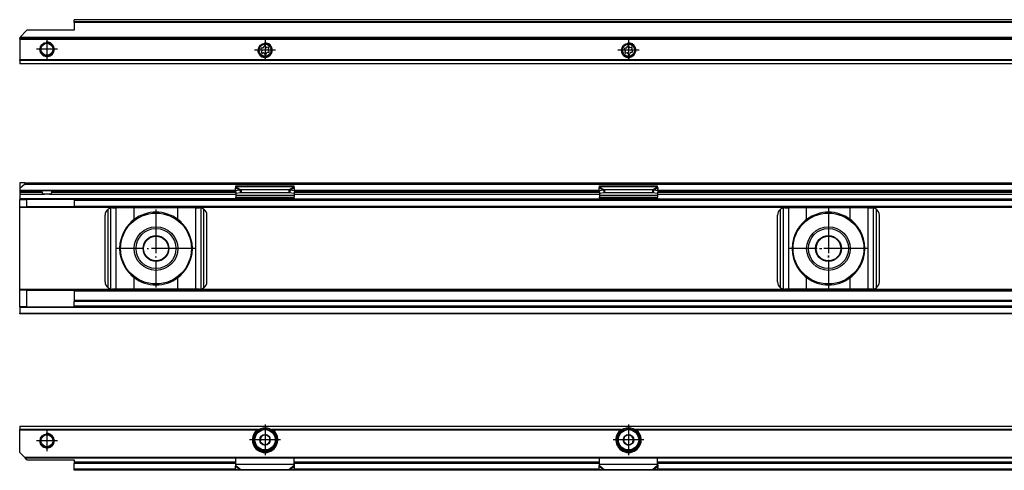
# Model space of a CAD drawing. Header units: millimetres. Extents: x -418 to 1850, y -684 to 1025.
# Tile 46 of 59: x 552 to 823, y 310 to 434. Entities that reach past the tile are written whole.
import ezdxf

# ---------------------------------------------------------------- set-up
doc = ezdxf.new("R2010")
doc.units = ezdxf.units.MM
doc.linetypes.add('DOT_CENTER', pattern=[14, 12, -1, 0, -1])
doc.layers.add('1', color=7, linetype='Continuous')

# ---------------------------------------------------------------- blocks, each defined once
blk = doc.blocks.new('SOPORTE_SV2__51', base_point=(552.1, 421.37))
at = {"color": 7, "linetype": 'Continuous'}
for p, q in [((567.1, 433.49), (567.1, 433.51)), ((1782.1, 433.51), (567.1, 433.51)), ((567.1, 432.91), (567.1, 433.49)), ((567.1, 432.73), (567.1, 432.91)), ((567.1, 432.73), (567.1, 430.62)), ((552.1, 428.62), (554.1, 430.62)), ((552.1, 428.62), (552.1, 428.57)), ((552.1, 428.57), (552.1, 428.37)), ((552.1, 428.17), (552.1, 428.37)), ((1797.1, 428.37), (552.1, 428.37)), ((552.1, 428.17), (552.1, 422.45)), ((567.1, 430.62), (554.1, 430.62)), ((618.71, 425.15), (618.53, 425.34)), ((618.7, 425.73), (618.96, 425.73)), ((619.18, 425.9), (619.25, 426.15)), ((619.68, 426.21), (619.81, 425.98)), ((620.06, 425.88), (620.32, 425.94)), ((620.58, 425.6), (620.45, 425.37)), ((718.71, 425.15), (718.53, 425.34)), ((718.7, 425.73), (718.96, 425.73)), ((719.18, 425.9), (719.25, 426.15)), ((719.68, 426.21), (719.81, 425.98)), ((720.06, 425.88), (720.32, 425.94)), ((720.58, 425.6), (720.45, 425.37)), ((618.62, 424.64), (618.75, 424.87)), ((619.13, 424.37), (618.88, 424.3)), ((619.52, 424.03), (619.39, 424.26)), ((620.02, 424.34), (619.95, 424.09)), ((620.5, 424.51), (620.24, 424.51)), ((620.49, 425.09), (620.67, 424.9)), ((718.62, 424.64), (718.75, 424.87)), ((719.13, 424.37), (718.88, 424.3)), ((719.52, 424.03), (719.39, 424.26)), ((720.02, 424.34), (719.95, 424.09)), ((720.5, 424.51), (720.24, 424.51)), ((720.49, 425.09), (720.67, 424.9)), ((552.1, 422.31), (552.1, 422.45)), ((552.1, 422.31), (552.1, 421.43)), ((552.1, 421.43), (552.1, 421.37)), ((1797.1, 421.37), (552.1, 421.37))]:
    blk.add_line(p, q, dxfattribs=at)
at = {"color": 3, "linetype": 'Continuous'}
for p, q in [((1782.1, 433.49), (567.1, 433.49)), ((1782.1, 432.91), (567.1, 432.91)), ((1782.1, 432.73), (567.1, 432.73)), ((1797.1, 428.57), (552.1, 428.57)), ((552.1, 428.17), (1797.1, 428.17)), ((1797.1, 422.45), (552.1, 422.45)), ((1797.1, 422.31), (552.1, 422.31)), ((552.1, 421.43), (1797.1, 421.43))]:
    blk.add_line(p, q, dxfattribs=at)
at = {"color": 7, "linetype": 'Continuous'}
for centre, radius in [((559.6, 425.37), 1.9), ((559.6, 425.37), 1.65), ((619.6, 425.12), 1.9), ((619.6, 425.12), 1.65), ((719.6, 425.12), 1.9), ((719.6, 425.12), 1.65)]:
    blk.add_circle(centre, radius, dxfattribs=at)
for centre, start, end in [((618.7, 425.5), 90.5656, 223.8716), ((618.96, 425.97), 270.5656, 343.8716), ((619.48, 426.09), 30.1519, 163.8716), ((620.01, 426.1), 210.1519, 283.4579), ((620.38, 425.71), 330.5656, 103.4579), ((620.65, 425.25), 150.5656, 223.8716), ((718.7, 425.5), 90.5656, 223.8716), ((718.96, 425.97), 270.5656, 343.8716), ((719.48, 426.09), 30.1519, 163.8716), ((720.01, 426.1), 210.1519, 283.4579), ((720.38, 425.71), 330.5656, 103.4579), ((720.65, 425.25), 150.5656, 223.8716), ((618.82, 424.53), 150.5656, 283.8716), ((618.55, 424.99), 330.5656, 43.8716), ((619.19, 424.14), 30.5656, 103.8716), ((619.72, 424.15), 210.5656, 343.8706), ((620.24, 424.27), 90.5656, 163.8706), ((620.5, 424.74), 270.5656, 43.8716), ((718.82, 424.53), 150.5656, 283.8716), ((718.55, 424.99), 330.5656, 43.8716), ((719.19, 424.14), 30.5656, 103.8716), ((719.72, 424.15), 210.5656, 343.8706), ((720.24, 424.27), 90.5656, 163.8706), ((720.5, 424.74), 270.5656, 43.8716)]:
    blk.add_arc(centre, 0.233, start, end, dxfattribs=at)
at = {"layer": '1', "color": 2, "linetype": 'DOT_CENTER'}
for p, q in [((559.6, 428.27), (559.6, 422.47)), ((619.6, 428.02), (619.6, 422.22)), ((719.6, 428.02), (719.6, 422.22)), ((562.5, 425.37), (556.7, 425.37)), ((622.5, 425.12), (616.7, 425.12)), ((722.5, 425.12), (716.7, 425.12))]:
    blk.add_line(p, q, dxfattribs=at)
at = {"layer": '1', "color": 30, "linetype": 'Continuous'}
for centre in [(559.6, 425.37), (619.6, 425.12), (719.6, 425.12)]:
    blk.add_arc(centre, 2, 175, 95, dxfattribs=at)
blk = doc.blocks.new('Bottom5', base_point=(639.6, 427.44))
blk.add_blockref('SOPORTE_SV2__51', (552.1, 421.37))
blk = doc.blocks.new('SOPORTE_SV2__52', base_point=(552.1, 352.55))
at = {"color": 7, "linetype": 'Continuous'}
for p, q in [((552.1, 388.65), (552.1, 387.1)), ((553.4, 388.65), (552.1, 388.65)), ((553.53, 388.3), (552.1, 387.1)), ((553.4, 388.65), (1795.8, 388.65)), ((553.53, 388.3), (1795.67, 388.3)), ((611.6, 387.82), (627.6, 387.82)), ((611.6, 387.61), (611.6, 387.82)), ((611.6, 387.43), (611.6, 387.61)), ((627.6, 387.61), (627.6, 387.82)), ((627.6, 387.43), (627.6, 387.61)), ((711.6, 387.61), (711.6, 387.82)), ((711.6, 387.82), (727.6, 387.82)), ((711.6, 387.43), (711.6, 387.61)), ((727.6, 387.61), (727.6, 387.82)), ((727.6, 387.43), (727.6, 387.61)), ((552.1, 387.1), (552.1, 386.6)), ((552.1, 386.6), (552.1, 386.55)), ((558.16, 386.55), (552.1, 386.55)), ((552.1, 386.55), (552.1, 386.35)), ((552.1, 386.35), (552.1, 386.05)), ((552.1, 386.05), (552.1, 385.55)), ((552.1, 385.55), (558.91, 385.55)), ((552.1, 385.35), (552.1, 384.25)), ((558.16, 386.55), (561.04, 386.55)), ((558.29, 386.05), (558.29, 386.35)), ((560.29, 385.55), (558.91, 385.55)), ((560.29, 385.55), (611.6, 385.55)), ((560.91, 386.05), (560.91, 386.35)), ((611.51, 386.55), (561.04, 386.55)), ((611.51, 386.43), (611.49, 387.23)), ((612.68, 386.61), (611.51, 386.43)), ((611.51, 386.43), (611.69, 385.7)), ((611.6, 386.08), (611.6, 385.21)), ((611.6, 385.21), (611.6, 384.72)), ((611.6, 384.72), (627.6, 384.72)), ((611.6, 384.44), (611.6, 384.72)), ((612.87, 385.88), (611.69, 385.7)), ((612.68, 386.61), (612.79, 386.17)), ((612.79, 386.17), (612.87, 385.88)), ((613.01, 386.7), (613.01, 386.19)), ((626.19, 386.7), (613.01, 386.7)), ((613.01, 386.19), (613.01, 385.85)), ((626.19, 385.85), (613.01, 385.85)), ((626.19, 386.7), (626.19, 386.19)), ((626.19, 386.19), (626.19, 385.85)), ((626.41, 386.17), (626.33, 385.88)), ((627.51, 385.7), (626.33, 385.88)), ((626.52, 386.61), (626.41, 386.17)), ((627.69, 386.43), (626.52, 386.61)), ((627.69, 386.43), (627.51, 385.7)), ((627.6, 386.08), (627.6, 385.21)), ((627.6, 385.55), (711.6, 385.55)), ((627.6, 385.21), (627.6, 384.72)), ((627.6, 384.44), (627.6, 384.72)), ((627.69, 386.43), (627.71, 387.23)), ((627.69, 386.55), (711.51, 386.55)), ((711.51, 386.43), (711.49, 387.23)), ((712.68, 386.61), (711.51, 386.43)), ((711.51, 386.43), (711.69, 385.7)), ((711.6, 386.08), (711.6, 385.21)), ((711.6, 385.21), (711.6, 384.72)), ((711.6, 384.72), (727.6, 384.72)), ((711.6, 384.44), (711.6, 384.72)), ((712.87, 385.88), (711.69, 385.7)), ((712.68, 386.61), (712.79, 386.17)), ((712.79, 386.17), (712.87, 385.88)), ((726.19, 386.7), (713.01, 386.7)), ((713.01, 386.7), (713.01, 386.19)), ((713.01, 386.19), (713.01, 385.85)), ((726.19, 385.85), (713.01, 385.85)), ((726.19, 386.7), (726.19, 386.19)), ((726.19, 386.19), (726.19, 385.85)), ((726.41, 386.17), (726.33, 385.88)), ((727.51, 385.7), (726.33, 385.88)), ((726.52, 386.61), (726.41, 386.17)), ((727.69, 386.43), (726.52, 386.61)), ((727.69, 386.43), (727.51, 385.7)), ((727.6, 386.08), (727.6, 385.21)), ((727.6, 385.55), (911.6, 385.55)), ((727.6, 385.21), (727.6, 384.72)), ((727.6, 384.44), (727.6, 384.72)), ((727.69, 386.43), (727.71, 387.23)), ((727.69, 386.55), (911.51, 386.55)), ((552.1, 384.25), (552.1, 384.05)), ((552.1, 384.05), (554.1, 384.05)), ((552.1, 382.05), (552.1, 384.05)), ((552.1, 382.05), (554.1, 382.05)), ((552.1, 381.85), (552.1, 382.05)), ((567.1, 384.05), (554.1, 384.05)), ((554.1, 382.05), (554.1, 384.05)), ((567.1, 382.05), (554.1, 382.05)), ((567.1, 384.05), (614.36, 384.05)), ((567.1, 384.05), (567.1, 383.85)), ((567.1, 383.85), (567.1, 382.25)), ((567.1, 382.05), (567.1, 382.25)), ((567.1, 382.05), (1782.1, 382.05)), ((611.6, 384.44), (611.6, 384.26)), ((613.09, 384.22), (613.09, 384.33)), ((616.6, 384.06), (613.09, 384.33)), ((613.09, 384.15), (614.36, 384.05)), ((614.36, 384.05), (616.6, 384.05)), ((622.6, 384.06), (616.6, 384.06)), ((616.6, 384.06), (616.6, 384.05)), ((616.6, 384.05), (622.6, 384.05)), ((626.11, 384.33), (622.6, 384.06)), ((622.6, 384.06), (622.6, 384.05)), ((622.6, 384.05), (624.84, 384.05)), ((624.84, 384.05), (626.11, 384.15)), ((624.84, 384.05), (711.6, 384.05)), ((626.11, 384.33), (626.11, 384.22)), ((627.6, 384.44), (627.6, 384.26)), ((711.6, 384.44), (711.6, 384.26)), ((711.6, 384.26), (711.6, 384.05)), ((711.6, 384.05), (714.36, 384.05)), ((713.09, 384.22), (713.09, 384.33)), ((716.6, 384.06), (713.09, 384.33)), ((713.09, 384.15), (714.36, 384.05)), ((714.36, 384.05), (716.6, 384.05)), ((722.6, 384.06), (716.6, 384.06)), ((716.6, 384.06), (716.6, 384.05)), ((716.6, 384.05), (722.6, 384.05)), ((726.11, 384.33), (722.6, 384.06)), ((722.6, 384.06), (722.6, 384.05)), ((722.6, 384.05), (724.84, 384.05)), ((724.84, 384.05), (726.11, 384.15)), ((724.84, 384.05), (911.6, 384.05)), ((726.11, 384.33), (726.11, 384.22)), ((727.6, 384.44), (727.6, 384.26)), ((552.1, 359.25), (552.1, 381.85)), ((575.6, 361.35), (575.6, 379.75)), ((577.6, 381.75), (578.67, 381.75)), ((583.59, 381.75), (578.67, 381.75)), ((595.61, 381.75), (583.59, 381.75)), ((600.53, 381.75), (595.61, 381.75)), ((600.53, 381.75), (601.6, 381.75)), ((603.6, 361.35), (603.6, 379.75)), ((760.6, 361.35), (760.6, 379.75)), ((762.6, 381.75), (763.67, 381.75)), ((768.59, 381.75), (763.67, 381.75)), ((780.61, 381.75), (768.59, 381.75)), ((785.53, 381.75), (780.61, 381.75)), ((785.53, 381.75), (786.6, 381.75)), ((788.6, 361.35), (788.6, 379.75)), ((552.1, 359.05), (552.1, 359.25)), ((554.1, 359.05), (552.1, 359.05)), ((552.1, 354.55), (552.1, 359.05)), ((554.1, 354.55), (554.1, 359.05)), ((554.1, 359.05), (567.1, 359.05)), ((567.1, 359.05), (567.1, 358.85)), ((1782.1, 359.05), (567.1, 359.05)), ((567.1, 358.85), (567.1, 356.27)), ((578.67, 359.35), (577.6, 359.35)), ((583.59, 359.35), (578.67, 359.35)), ((595.61, 359.35), (583.59, 359.35)), ((600.53, 359.35), (595.61, 359.35)), ((601.6, 359.35), (600.53, 359.35)), ((763.67, 359.35), (762.6, 359.35)), ((768.59, 359.35), (763.67, 359.35)), ((780.61, 359.35), (768.59, 359.35)), ((785.53, 359.35), (780.61, 359.35)), ((786.6, 359.35), (785.53, 359.35)), ((567.1, 356.27), (567.1, 355.99)), ((1782.1, 356.27), (567.1, 356.27)), ((567.1, 354.67), (567.1, 355.99)), ((554.1, 354.55), (552.1, 354.55)), ((552.1, 354.55), (552.1, 354.35)), ((552.1, 354.35), (552.1, 352.75)), ((552.1, 352.55), (552.1, 352.75)), ((1797.1, 352.55), (552.1, 352.55)), ((554.1, 354.55), (567.1, 354.55)), ((567.1, 354.55), (567.1, 354.67)), ((1782.1, 354.55), (567.1, 354.55))]:
    blk.add_line(p, q, dxfattribs=at)
at = {"color": 3, "linetype": 'Continuous'}
for p, q in [((611.6, 387.61), (627.6, 387.61)), ((611.6, 387.43), (613.01, 386.7)), ((627.6, 387.43), (626.19, 386.7)), ((711.6, 387.61), (727.6, 387.61)), ((711.6, 387.43), (713.01, 386.7)), ((727.6, 387.43), (726.19, 386.7)), ((552.1, 386.6), (611.51, 386.6)), ((558.29, 386.35), (552.1, 386.35)), ((552.1, 386.05), (558.29, 386.05)), ((611.53, 386.35), (560.91, 386.35)), ((560.91, 386.05), (611.6, 386.05)), ((611.49, 387.23), (612.68, 386.61)), ((611.6, 385.21), (627.6, 385.21)), ((627.71, 387.23), (626.52, 386.61)), ((627.6, 386.05), (711.6, 386.05)), ((711.53, 386.35), (627.67, 386.35)), ((627.69, 386.6), (711.51, 386.6)), ((711.49, 387.23), (712.68, 386.61)), ((711.6, 385.21), (727.6, 385.21)), ((727.71, 387.23), (726.52, 386.61)), ((727.6, 386.05), (911.6, 386.05)), ((911.53, 386.35), (727.67, 386.35)), ((727.69, 386.6), (911.51, 386.6)), ((611.69, 384.25), (552.1, 384.25)), ((567.1, 383.85), (1782.1, 383.85)), ((567.1, 382.25), (1782.1, 382.25)), ((613.09, 384.33), (626.11, 384.33)), ((613.09, 384.15), (613.09, 384.22)), ((626.11, 384.22), (626.11, 384.15)), ((627.51, 384.25), (711.6, 384.25)), ((713.09, 384.33), (726.11, 384.33)), ((713.09, 384.15), (713.09, 384.22)), ((726.11, 384.22), (726.11, 384.15)), ((727.51, 384.25), (911.6, 384.25)), ((1797.1, 381.85), (552.1, 381.85)), ((576.4, 359.75), (576.4, 381.35)), ((577.2, 359.39), (577.2, 381.71)), ((578.67, 359.35), (578.67, 381.75)), ((583.59, 378.54), (583.59, 381.75)), ((595.61, 378.54), (595.61, 381.75)), ((600.53, 359.35), (600.53, 381.75)), ((602, 359.39), (602, 381.71)), ((602.8, 359.75), (602.8, 381.35)), ((761.4, 359.75), (761.4, 381.35)), ((762.2, 359.39), (762.2, 381.71)), ((763.67, 359.35), (763.67, 381.75)), ((768.59, 378.54), (768.59, 381.75)), ((780.61, 378.54), (780.61, 381.75)), ((785.53, 359.35), (785.53, 381.75)), ((787, 359.39), (787, 381.71)), ((787.8, 359.75), (787.8, 381.35)), ((583.59, 359.35), (583.59, 362.56)), ((595.61, 359.35), (595.61, 362.56)), ((768.59, 359.35), (768.59, 362.56)), ((780.61, 359.35), (780.61, 362.56)), ((1797.1, 359.25), (552.1, 359.25)), ((1782.1, 358.85), (567.1, 358.85)), ((1782.1, 355.99), (567.1, 355.99)), ((1797.1, 354.35), (552.1, 354.35)), ((552.1, 352.75), (1797.1, 352.75)), ((1782.1, 354.67), (567.1, 354.67))]:
    blk.add_line(p, q, dxfattribs=at)
at = {"color": 7, "linetype": 'Continuous'}
for centre, radius in [((589.6, 370.55), 9.75), ((774.6, 370.55), 9.75), ((589.6, 370.55), 6), ((774.6, 370.55), 6), ((589.6, 370.55), 5.5), ((589.6, 370.55), 3.55), ((589.6, 370.55), 3.4), ((774.6, 370.55), 5.5), ((774.6, 370.55), 3.55), ((774.6, 370.55), 3.4)]:
    blk.add_circle(centre, radius, dxfattribs=at)
for centre, radius, start, end in [((553.4, 388.45), 0.2, 310, 90), ((577.6, 379.75), 2, 126.8699, 180), ((577.6, 379.75), 2, 101.598, 126.8699), ((577.6, 379.75), 2, 90, 101.598), ((589.6, 370.55), 10, 53.076, 126.924), ((601.6, 379.75), 2, 78.402, 90), ((601.6, 379.75), 2, 53.1301, 78.402), ((601.6, 379.75), 2, 0, 53.1301), ((762.6, 379.75), 2, 126.8699, 180), ((762.6, 379.75), 2, 101.598, 126.8699), ((762.6, 379.75), 2, 90, 101.598), ((774.6, 370.55), 10, 53.076, 126.924), ((786.6, 379.75), 2, 78.402, 90), ((786.6, 379.75), 2, 53.1301, 78.402), ((786.6, 379.75), 2, 0, 53.1301), ((589.6, 370.55), 10, 126.924, 138.5708), ((589.6, 370.55), 10, 41.4292, 53.076), ((774.6, 370.55), 10, 126.924, 138.5708), ((774.6, 370.55), 10, 41.4292, 53.076), ((589.6, 370.55), 10, 148.2362, 211.7638), ((589.6, 370.55), 10, 328.2363, 31.7637), ((774.6, 370.55), 10, 148.2362, 211.7638), ((774.6, 370.55), 10, 328.2363, 31.7637), ((589.6, 370.55), 10, 221.4292, 233.076), ((589.6, 370.55), 10, 306.924, 318.5708), ((774.6, 370.55), 10, 221.4292, 233.076), ((774.6, 370.55), 10, 306.924, 318.5708), ((577.6, 361.35), 2, 180, 233.1301), ((589.6, 370.55), 10, 233.076, 306.924), ((601.6, 361.35), 2, 306.8699, 0), ((762.6, 361.35), 2, 180, 233.1301), ((774.6, 370.55), 10, 233.076, 306.924), ((786.6, 361.35), 2, 306.8699, 360), ((577.6, 361.35), 2, 233.1301, 258.402), ((577.6, 361.35), 2, 258.402, 270), ((601.6, 361.35), 2, 270, 281.598), ((601.6, 361.35), 2, 281.598, 306.8699), ((762.6, 361.35), 2, 233.1301, 258.402), ((762.6, 361.35), 2, 258.402, 270), ((786.6, 361.35), 2, 270, 281.598), ((786.6, 361.35), 2, 281.598, 306.8699)]:
    blk.add_arc(centre, radius, start, end, dxfattribs=at)
for points, knots in [([(611.49, 387.23), (611.5, 387.24), (611.52, 387.28), (611.54, 387.34), (611.57, 387.39), (611.59, 387.42), (611.6, 387.43)], [0, 0, 0, 0, 0.0583422, 0.1234865, 0.1799189, 0.2333289, 0.2333289, 0.2333289, 0.2333289]), ([(627.71, 387.23), (627.7, 387.24), (627.68, 387.28), (627.66, 387.33), (627.63, 387.39), (627.61, 387.42), (627.6, 387.43)], [0, 0, 0, 0, 0.0583422, 0.1234865, 0.1753748, 0.2333287, 0.2333287, 0.2333287, 0.2333287]), ([(711.49, 387.23), (711.5, 387.25), (711.52, 387.28), (711.54, 387.34), (711.57, 387.39), (711.59, 387.42), (711.6, 387.43)], [0, 0, 0, 0, 0.0630544, 0.1234867, 0.1753749, 0.2333288, 0.2333288, 0.2333288, 0.2333288]), ([(727.71, 387.23), (727.7, 387.25), (727.68, 387.28), (727.66, 387.34), (727.63, 387.39), (727.61, 387.42), (727.6, 387.43)], [0, 0, 0, 0, 0.0630544, 0.1234867, 0.1837173, 0.233329, 0.233329, 0.233329, 0.233329]), ([(558.29, 386.35), (558.29, 386.35), (558.29, 386.35), (558.29, 386.37), (558.29, 386.39), (558.28, 386.41), (558.27, 386.43), (558.27, 386.45), (558.26, 386.47), (558.25, 386.48), (558.24, 386.5), (558.23, 386.51), (558.22, 386.52), (558.21, 386.53), (558.2, 386.54), (558.19, 386.54), (558.18, 386.55), (558.17, 386.55), (558.16, 386.55), (558.16, 386.55)], [0, 0, 0, 0, 0.0032229, 0.0063371, 0.0372094, 0.0632558, 0.0837864, 0.1010098, 0.121697, 0.1373149, 0.1560872, 0.1701352, 0.1868135, 0.1993726, 0.2139381, 0.2251954, 0.2379223, 0.2499082, 0.2594908, 0.2594908, 0.2594908, 0.2594908]), ([(558.29, 386.05), (558.29, 386.03), (558.29, 385.98), (558.3, 385.91), (558.32, 385.85), (558.34, 385.79), (558.37, 385.74), (558.41, 385.7), (558.44, 385.67), (558.5, 385.63), (558.58, 385.59), (558.68, 385.56), (558.8, 385.55), (558.87, 385.55), (558.91, 385.55)], [0, 0, 0, 0, 0.0693054, 0.1388276, 0.200004, 0.2685672, 0.3256804, 0.3745378, 0.4256913, 0.4743188, 0.5783758, 0.6875933, 0.7989541, 0.9186591, 0.9186591, 0.9186591, 0.9186591]), ([(560.29, 385.55), (560.33, 385.55), (560.4, 385.55), (560.52, 385.56), (560.62, 385.59), (560.7, 385.63), (560.76, 385.67), (560.79, 385.7), (560.83, 385.74), (560.85, 385.78), (560.87, 385.82), (560.88, 385.85), (560.89, 385.88), (560.9, 385.91), (560.9, 385.95), (560.91, 385.98), (560.91, 386.01), (560.91, 386.04), (560.91, 386.05)], [0, 0, 0, 0, 0.1197049, 0.2310658, 0.3402832, 0.4443403, 0.4929678, 0.5441213, 0.5929786, 0.6500919, 0.6796246, 0.7133517, 0.7468099, 0.7799015, 0.8143545, 0.8486983, 0.8837513, 0.9187823, 0.9187823, 0.9187823, 0.9187823]), ([(561.04, 386.55), (561.04, 386.55), (561.03, 386.55), (561.02, 386.55), (561.01, 386.54), (561, 386.54), (560.99, 386.53), (560.98, 386.52), (560.97, 386.51), (560.95, 386.49), (560.94, 386.47), (560.93, 386.44), (560.92, 386.41), (560.92, 386.4), (560.91, 386.38), (560.91, 386.36), (560.91, 386.35), (560.91, 386.35), (560.91, 386.35)], [0, 0, 0, 0, 0.0095826, 0.0215685, 0.0320362, 0.0455531, 0.0601186, 0.0726778, 0.0861631, 0.1034043, 0.1381906, 0.1756502, 0.19442, 0.2136338, 0.2319644, 0.2531157, 0.2563191, 0.2594528, 0.2594528, 0.2594528, 0.2594528]), ([(613.01, 386.7), (612.99, 386.7), (612.93, 386.69), (612.85, 386.66), (612.76, 386.64), (612.71, 386.62), (612.68, 386.61)], [0, 0, 0, 0, 0.0849289, 0.1704941, 0.256711, 0.3435204, 0.3435204, 0.3435204, 0.3435204]), ([(613.01, 385.85), (613, 385.85), (612.98, 385.85), (612.94, 385.86), (612.9, 385.87), (612.88, 385.88), (612.87, 385.88)], [0, 0, 0, 0, 0.0383658, 0.0760959, 0.1140041, 0.1512902, 0.1512902, 0.1512902, 0.1512902]), ([(626.52, 386.61), (626.49, 386.62), (626.43, 386.64), (626.35, 386.66), (626.27, 386.69), (626.21, 386.7), (626.19, 386.7)], [0, 0, 0, 0, 0.0909021, 0.1730263, 0.2585914, 0.3435203, 0.3435203, 0.3435203, 0.3435203]), ([(626.33, 385.88), (626.32, 385.88), (626.3, 385.87), (626.26, 385.86), (626.22, 385.85), (626.2, 385.85), (626.19, 385.85)], [0, 0, 0, 0, 0.0372861, 0.0751943, 0.1129244, 0.1512902, 0.1512902, 0.1512902, 0.1512902]), ([(713.01, 386.7), (712.99, 386.7), (712.93, 386.68), (712.85, 386.66), (712.77, 386.64), (712.71, 386.62), (712.68, 386.61)], [0, 0, 0, 0, 0.0879177, 0.170494, 0.2526181, 0.3435202, 0.3435202, 0.3435202, 0.3435202]), ([(713.01, 385.85), (713, 385.85), (712.98, 385.85), (712.94, 385.86), (712.9, 385.87), (712.88, 385.88), (712.87, 385.88)], [0, 0, 0, 0, 0.0383658, 0.0760959, 0.1140041, 0.1512902, 0.1512902, 0.1512902, 0.1512902]), ([(726.52, 386.61), (726.49, 386.62), (726.43, 386.64), (726.35, 386.66), (726.27, 386.68), (726.21, 386.7), (726.19, 386.7)], [0, 0, 0, 0, 0.0909021, 0.1730263, 0.2556025, 0.3435202, 0.3435202, 0.3435202, 0.3435202]), ([(726.33, 385.88), (726.32, 385.88), (726.3, 385.87), (726.26, 385.86), (726.22, 385.85), (726.2, 385.85), (726.19, 385.85)], [0, 0, 0, 0, 0.0372861, 0.0751943, 0.1129244, 0.1512902, 0.1512902, 0.1512902, 0.1512902]), ([(613.09, 384.33), (612.97, 384.34), (612.72, 384.36), (612.35, 384.39), (611.97, 384.42), (611.72, 384.43), (611.6, 384.44)], [0, 0, 0, 0, 0.373696, 0.747543, 1.121151, 1.494893, 1.494893, 1.494893, 1.494893]), ([(611.6, 384.26), (611.72, 384.25), (611.97, 384.23), (612.35, 384.2), (612.72, 384.18), (612.97, 384.16), (613.09, 384.15)], [0, 0, 0, 0, 0.373702, 0.747255, 1.121052, 1.494694, 1.494694, 1.494694, 1.494694]), ([(627.6, 384.44), (627.48, 384.43), (627.23, 384.42), (626.85, 384.39), (626.48, 384.36), (626.23, 384.34), (626.11, 384.33)], [0, 0, 0, 0, 0.373743, 0.74735, 1.121197, 1.494893, 1.494893, 1.494893, 1.494893]), ([(626.11, 384.15), (626.23, 384.16), (626.48, 384.18), (626.85, 384.2), (627.23, 384.23), (627.48, 384.25), (627.6, 384.26)], [0, 0, 0, 0, 0.373648, 0.747439, 1.120992, 1.494694, 1.494694, 1.494694, 1.494694]), ([(713.09, 384.33), (712.97, 384.34), (712.72, 384.36), (712.35, 384.39), (711.97, 384.42), (711.72, 384.43), (711.6, 384.44)], [0, 0, 0, 0, 0.373701, 0.747543, 1.121151, 1.494893, 1.494893, 1.494893, 1.494893]), ([(711.6, 384.26), (711.72, 384.25), (711.97, 384.23), (712.35, 384.2), (712.72, 384.18), (712.97, 384.16), (713.09, 384.15)], [0, 0, 0, 0, 0.373702, 0.747255, 1.121052, 1.494694, 1.494694, 1.494694, 1.494694]), ([(727.6, 384.44), (727.48, 384.43), (727.23, 384.42), (726.85, 384.39), (726.48, 384.36), (726.23, 384.34), (726.11, 384.33)], [0, 0, 0, 0, 0.373747, 0.74735, 1.121191, 1.494893, 1.494893, 1.494893, 1.494893]), ([(726.11, 384.15), (726.23, 384.16), (726.48, 384.18), (726.85, 384.2), (727.23, 384.23), (727.48, 384.25), (727.6, 384.26)], [0, 0, 0, 0, 0.373648, 0.747439, 1.120992, 1.494694, 1.494694, 1.494694, 1.494694]), ([(582.1, 377.17), (582.02, 377.06), (581.84, 376.84), (581.59, 376.5), (581.34, 376.16), (581.18, 375.93), (581.1, 375.81)], [0, 0, 0, 0, 0.418104, 0.842646, 1.25962, 1.685167, 1.685167, 1.685167, 1.685167]), ([(598.1, 375.81), (598.02, 375.93), (597.86, 376.16), (597.61, 376.5), (597.36, 376.84), (597.18, 377.06), (597.1, 377.17)], [0, 0, 0, 0, 0.425548, 0.842522, 1.267064, 1.685169, 1.685169, 1.685169, 1.685169]), ([(767.1, 377.17), (767.02, 377.06), (766.84, 376.84), (766.59, 376.5), (766.34, 376.16), (766.18, 375.93), (766.1, 375.81)], [0, 0, 0, 0, 0.418104, 0.842646, 1.25962, 1.685167, 1.685167, 1.685167, 1.685167]), ([(783.1, 375.81), (783.02, 375.93), (782.86, 376.16), (782.61, 376.5), (782.36, 376.84), (782.18, 377.06), (782.1, 377.17)], [0, 0, 0, 0, 0.425548, 0.842522, 1.267064, 1.685169, 1.685169, 1.685169, 1.685169]), ([(581.1, 365.29), (581.18, 365.17), (581.34, 364.94), (581.59, 364.6), (581.84, 364.26), (582.02, 364.04), (582.1, 363.93)], [0, 0, 0, 0, 0.425548, 0.842521, 1.267063, 1.685167, 1.685167, 1.685167, 1.685167]), ([(597.1, 363.93), (597.18, 364.04), (597.36, 364.26), (597.61, 364.6), (597.86, 364.94), (598.02, 365.17), (598.1, 365.29)], [0, 0, 0, 0, 0.418104, 0.842647, 1.259621, 1.685169, 1.685169, 1.685169, 1.685169]), ([(766.1, 365.29), (766.18, 365.17), (766.34, 364.94), (766.59, 364.6), (766.84, 364.26), (767.02, 364.04), (767.1, 363.93)], [0, 0, 0, 0, 0.425548, 0.842521, 1.267063, 1.685167, 1.685167, 1.685167, 1.685167]), ([(782.1, 363.93), (782.18, 364.04), (782.36, 364.26), (782.61, 364.6), (782.86, 364.94), (783.02, 365.17), (783.1, 365.29)], [0, 0, 0, 0, 0.418104, 0.842647, 1.259621, 1.685169, 1.685169, 1.685169, 1.685169])]:
    blk.add_open_spline(points, degree=3, knots=knots, dxfattribs=at)
at = {"layer": '1', "color": 2, "linetype": 'DOT_CENTER'}
for p, q in [((589.6, 381.3), (589.6, 359.8)), ((774.6, 381.55), (774.6, 359.55)), ((774.6, 381.3), (774.6, 359.8)), ((600.35, 370.55), (578.85, 370.55)), ((785.6, 370.55), (763.6, 370.55)), ((785.35, 370.55), (763.85, 370.55))]:
    blk.add_line(p, q, dxfattribs=at)
blk = doc.blocks.new('Front7', base_point=(639.6, 370.6))
blk.add_blockref('SOPORTE_SV2__52', (552.1, 352.55))
blk = doc.blocks.new('SOPORTE_SV2__56', base_point=(552.1, 309.53))
at = {"color": 7, "linetype": 'Continuous'}
for p, q in [((552.1, 321.67), (1797.1, 321.67)), ((552.1, 321.67), (552.1, 321.61)), ((552.1, 321.61), (552.1, 320.73)), ((552.1, 320.59), (552.1, 320.73)), ((552.1, 314.42), (552.1, 320.59)), ((617.25, 320.17), (617.61, 320.17)), ((621.59, 320.17), (621.95, 320.17)), ((717.25, 320.17), (717.61, 320.17)), ((721.59, 320.17), (721.95, 320.17)), ((618.32, 317.72), (618.27, 317.36)), ((618.27, 317.36), (618.56, 317.14)), ((618.45, 318.79), (618.4, 318.43)), ((618.79, 318.93), (618.45, 318.79)), ((619.78, 319.35), (619.45, 319.21)), ((620.07, 319.13), (619.78, 319.35)), ((620.41, 316.91), (620.75, 317.05)), ((620.93, 318.48), (620.64, 318.7)), ((620.75, 317.05), (620.8, 317.41)), ((620.88, 318.12), (620.93, 318.48)), ((718.32, 317.72), (718.27, 317.36)), ((718.27, 317.36), (718.56, 317.14)), ((718.45, 318.79), (718.4, 318.43)), ((718.79, 318.93), (718.45, 318.79)), ((719.78, 319.35), (719.45, 319.21)), ((720.07, 319.13), (719.78, 319.35)), ((720.41, 316.91), (720.75, 317.05)), ((720.93, 318.48), (720.64, 318.7)), ((720.75, 317.05), (720.8, 317.41)), ((720.88, 318.12), (720.93, 318.48)), ((553.4, 313.12), (552.1, 314.42)), ((619.13, 316.71), (619.42, 316.49)), ((619.42, 316.49), (619.75, 316.63)), ((719.13, 316.71), (719.42, 316.49)), ((719.42, 316.49), (719.75, 316.63)), ((553.4, 313.12), (553.6, 312.92)), ((553.6, 312.92), (1795.6, 312.92)), ((554.1, 312.42), (553.6, 312.92)), ((554.1, 312.42), (567.1, 312.42)), ((567.1, 312.42), (567.1, 311.87)), ((567.1, 311.87), (567.1, 311.67)), ((567.1, 311.67), (567.1, 311.38)), ((567.1, 311.67), (611.6, 311.67)), ((611.6, 311.2), (611.6, 312.92)), ((627.6, 311.2), (627.6, 312.92)), ((627.6, 311.67), (711.6, 311.67)), ((711.6, 311.2), (711.6, 312.92)), ((727.6, 311.2), (727.6, 312.92)), ((727.6, 311.67), (911.6, 311.67)), ((567.1, 309.82), (567.1, 311.38)), ((567.1, 309.53), (567.1, 309.82)), ((1782.1, 309.53), (567.1, 309.53)), ((611.54, 310.8), (611.49, 310.63)), ((611.51, 309.74), (611.49, 310.63)), ((612.68, 309.61), (611.51, 309.74)), ((611.6, 311.18), (611.6, 311.2)), ((611.6, 310.89), (611.6, 311.18)), ((626.19, 309.68), (613.01, 309.68)), ((627.69, 309.74), (626.52, 309.61)), ((627.6, 311.18), (627.6, 311.2)), ((627.6, 310.89), (627.6, 311.18)), ((627.71, 310.63), (627.66, 310.8)), ((627.69, 309.74), (627.71, 310.63)), ((711.54, 310.8), (711.49, 310.63)), ((711.51, 309.74), (711.49, 310.63)), ((712.68, 309.61), (711.51, 309.74)), ((711.6, 311.18), (711.6, 311.2)), ((711.6, 310.89), (711.6, 311.18)), ((726.19, 309.68), (713.01, 309.68)), ((727.69, 309.74), (726.52, 309.61)), ((727.6, 311.18), (727.6, 311.2)), ((727.6, 310.89), (727.6, 311.18)), ((727.71, 310.63), (727.66, 310.8)), ((727.69, 309.74), (727.71, 310.63))]:
    blk.add_line(p, q, dxfattribs=at)
at = {"color": 3, "linetype": 'Continuous'}
for p, q in [((1797.1, 321.61), (552.1, 321.61)), ((617.61, 320.73), (552.1, 320.73)), ((617.33, 320.59), (552.1, 320.59)), ((717.61, 320.73), (621.59, 320.73)), ((717.33, 320.59), (621.87, 320.59)), ((917.61, 320.73), (721.59, 320.73)), ((917.33, 320.59), (721.87, 320.59)), ((553.4, 313.12), (1795.8, 313.12)), ((567.1, 311.87), (611.6, 311.87)), ((627.6, 311.87), (711.6, 311.87)), ((727.6, 311.87), (911.6, 311.87)), ((611.6, 311.38), (567.1, 311.38)), ((611.51, 309.82), (567.1, 309.82)), ((611.49, 310.63), (612.68, 309.61)), ((611.6, 311.18), (627.6, 311.18)), ((611.6, 310.89), (613.01, 309.68)), ((627.6, 310.89), (626.19, 309.68)), ((627.71, 310.63), (626.52, 309.61)), ((711.6, 311.38), (627.6, 311.38)), ((711.51, 309.82), (627.69, 309.82)), ((711.49, 310.63), (712.68, 309.61)), ((711.6, 311.18), (727.6, 311.18)), ((711.6, 310.89), (713.01, 309.68)), ((727.6, 310.89), (726.19, 309.68)), ((727.71, 310.63), (726.52, 309.61)), ((911.6, 311.38), (727.6, 311.38)), ((911.51, 309.82), (727.69, 309.82))]:
    blk.add_line(p, q, dxfattribs=at)
at = {"color": 7, "linetype": 'Continuous'}
for centre, radius in [((619.6, 317.92), 3), ((719.6, 317.92), 3), ((559.6, 317.67), 1.9), ((559.6, 317.67), 1.65), ((619.6, 317.92), 1.45), ((619.6, 317.92), 0.05), ((719.6, 317.92), 1.45), ((719.6, 317.92), 0.05)]:
    blk.add_circle(centre, radius, dxfattribs=at)
at = {"color": 3, "linetype": 'Continuous'}
for centre in [(619.6, 317.92), (719.6, 317.92)]:
    blk.add_circle(centre, 2.8, dxfattribs=at)
at = {"color": 7, "linetype": 'Continuous'}
for centre, radius, start, end in [((619.6, 317.92), 3.5, 130.3552, 49.6448), ((619.6, 317.92), 3.25, 112.6199, 67.3801), ((619.6, 317.92), 3.25, 67.3801, 112.6199), ((719.6, 317.92), 3.5, 130.3552, 49.6448), ((719.6, 317.92), 3.25, 112.6199, 67.3801), ((719.6, 317.92), 3.25, 67.3801, 112.6199), ((619.6, 317.92), 1.3, 156.839, 188.7237), ((619.6, 317.92), 1.3, 128.7237, 156.839), ((619.6, 317.92), 1.3, 216.839, 248.7237), ((619.6, 317.92), 1.3, 96.839, 128.7237), ((619.6, 317.92), 1.3, 36.839, 68.7237), ((619.6, 317.92), 1.3, 308.7237, 336.839), ((619.6, 317.92), 1.3, 336.839, 8.7237), ((719.6, 317.92), 1.3, 156.839, 188.7237), ((719.6, 317.92), 1.3, 216.839, 248.7237), ((719.6, 317.92), 1.3, 96.839, 128.7237), ((719.6, 317.92), 1.3, 36.839, 68.7237), ((719.6, 317.92), 1.3, 8.7237, 36.839), ((719.6, 317.92), 1.3, 336.839, 8.7237), ((619.6, 317.92), 1.3, 276.839, 308.7237), ((719.6, 317.92), 1.3, 248.7237, 276.839), ((719.6, 317.92), 1.3, 276.839, 308.7237)]:
    blk.add_arc(centre, radius, start, end, dxfattribs=at)
for points, knots in [([(617.33, 320.59), (617.35, 320.6), (617.4, 320.63), (617.47, 320.67), (617.54, 320.71), (617.59, 320.72), (617.61, 320.73)], [0, 0, 0, 0, 0.0733847, 0.1584419, 0.2442581, 0.3132544, 0.3132544, 0.3132544, 0.3132544]), ([(617.61, 320.73), (617.67, 320.75), (617.79, 320.79), (617.98, 320.84), (618.16, 320.88), (618.29, 320.91), (618.35, 320.92)], [0, 0, 0, 0, 0.1903327, 0.3787731, 0.5717811, 0.763547, 0.763547, 0.763547, 0.763547]), ([(620.85, 320.92), (620.91, 320.91), (621.04, 320.88), (621.22, 320.84), (621.41, 320.79), (621.53, 320.75), (621.59, 320.73)], [0, 0, 0, 0, 0.1913805, 0.384016, 0.5730189, 0.7635471, 0.7635471, 0.7635471, 0.7635471]), ([(621.59, 320.73), (621.62, 320.72), (621.67, 320.7), (621.73, 320.68), (621.77, 320.65), (621.8, 320.63), (621.84, 320.61), (621.86, 320.6), (621.87, 320.59)], [0, 0, 0, 0, 0.0898239, 0.1547798, 0.1981746, 0.2336504, 0.2787841, 0.3133313, 0.3133313, 0.3133313, 0.3133313]), ([(717.33, 320.59), (717.34, 320.6), (717.36, 320.61), (717.4, 320.63), (717.43, 320.65), (717.48, 320.68), (717.54, 320.71), (717.59, 320.72), (717.61, 320.73)], [0, 0, 0, 0, 0.0345343, 0.0796473, 0.1212916, 0.1585171, 0.2443334, 0.3133297, 0.3133297, 0.3133297, 0.3133297]), ([(717.61, 320.73), (717.67, 320.75), (717.79, 320.79), (717.98, 320.84), (718.16, 320.88), (718.29, 320.91), (718.35, 320.92)], [0, 0, 0, 0, 0.1903328, 0.3787731, 0.5717555, 0.763547, 0.763547, 0.763547, 0.763547]), ([(720.85, 320.92), (720.91, 320.91), (721.04, 320.88), (721.22, 320.84), (721.41, 320.79), (721.53, 320.75), (721.59, 320.73)], [0, 0, 0, 0, 0.1913805, 0.384016, 0.5730856, 0.7635471, 0.7635471, 0.7635471, 0.7635471]), ([(721.59, 320.73), (721.62, 320.72), (721.67, 320.7), (721.74, 320.67), (721.8, 320.63), (721.85, 320.6), (721.87, 320.59)], [0, 0, 0, 0, 0.0898239, 0.1547798, 0.239856, 0.3132558, 0.3132558, 0.3132558, 0.3132558]), ([(611.49, 310.63), (611.5, 310.65), (611.52, 310.69), (611.55, 310.76), (611.57, 310.82), (611.59, 310.87), (611.6, 310.89)], [0, 0, 0, 0, 0.0660342, 0.1356749, 0.2077706, 0.2833141, 0.2833141, 0.2833141, 0.2833141]), ([(611.54, 310.8), (611.55, 310.83), (611.57, 310.9), (611.58, 311), (611.6, 311.1), (611.6, 311.17), (611.6, 311.2)], [0, 0, 0, 0, 0.1071939, 0.2105801, 0.3123665, 0.4089232, 0.4089232, 0.4089232, 0.4089232]), ([(613.01, 309.68), (612.99, 309.67), (612.93, 309.66), (612.85, 309.64), (612.76, 309.62), (612.71, 309.61), (612.68, 309.61)], [0, 0, 0, 0, 0.0858283, 0.1715137, 0.2588192, 0.3386073, 0.3386073, 0.3386073, 0.3386073]), ([(626.52, 309.61), (626.49, 309.61), (626.44, 309.62), (626.35, 309.64), (626.27, 309.66), (626.21, 309.67), (626.19, 309.68)], [0, 0, 0, 0, 0.0797881, 0.1670936, 0.252779, 0.3386073, 0.3386073, 0.3386073, 0.3386073]), ([(627.6, 311.2), (627.6, 311.17), (627.6, 311.11), (627.62, 311), (627.63, 310.9), (627.65, 310.83), (627.66, 310.8)], [0, 0, 0, 0, 0.0890373, 0.1983431, 0.3081199, 0.4089225, 0.4089225, 0.4089225, 0.4089225]), ([(627.71, 310.63), (627.7, 310.65), (627.68, 310.69), (627.65, 310.76), (627.63, 310.82), (627.61, 310.87), (627.6, 310.89)], [0, 0, 0, 0, 0.0660342, 0.1356749, 0.2077706, 0.2833141, 0.2833141, 0.2833141, 0.2833141]), ([(711.49, 310.63), (711.5, 310.65), (711.52, 310.69), (711.55, 310.76), (711.57, 310.82), (711.59, 310.87), (711.6, 310.89)], [0, 0, 0, 0, 0.0660342, 0.1356749, 0.2077706, 0.2833141, 0.2833141, 0.2833141, 0.2833141]), ([(711.54, 310.8), (711.55, 310.83), (711.57, 310.9), (711.58, 311), (711.6, 311.1), (711.6, 311.17), (711.6, 311.2)], [0, 0, 0, 0, 0.1008027, 0.2105794, 0.306291, 0.4089214, 0.4089214, 0.4089214, 0.4089214]), ([(713.01, 309.68), (712.99, 309.67), (712.93, 309.66), (712.85, 309.64), (712.76, 309.62), (712.71, 309.61), (712.68, 309.61)], [0, 0, 0, 0, 0.0894086, 0.1715137, 0.2588192, 0.3386073, 0.3386073, 0.3386073, 0.3386073]), ([(726.52, 309.61), (726.49, 309.61), (726.44, 309.62), (726.35, 309.64), (726.27, 309.66), (726.21, 309.67), (726.19, 309.68)], [0, 0, 0, 0, 0.0797881, 0.1670936, 0.2491987, 0.3386073, 0.3386073, 0.3386073, 0.3386073]), ([(727.6, 311.2), (727.6, 311.17), (727.6, 311.1), (727.62, 311), (727.63, 310.9), (727.65, 310.83), (727.66, 310.8)], [0, 0, 0, 0, 0.0965567, 0.1983431, 0.3017294, 0.4089232, 0.4089232, 0.4089232, 0.4089232]), ([(727.71, 310.63), (727.7, 310.65), (727.68, 310.69), (727.65, 310.76), (727.63, 310.82), (727.61, 310.87), (727.6, 310.89)], [0, 0, 0, 0, 0.0660342, 0.1356749, 0.2077706, 0.2833141, 0.2833141, 0.2833141, 0.2833141])]:
    blk.add_open_spline(points, degree=3, knots=knots, dxfattribs=at)
at = {"layer": '1', "color": 2, "linetype": 'DOT_CENTER'}
for p, q in [((559.6, 320.57), (559.6, 314.77)), ((619.6, 322.17), (619.6, 313.67)), ((719.6, 322.17), (719.6, 313.67)), ((562.5, 317.67), (556.7, 317.67)), ((623.85, 317.92), (615.35, 317.92)), ((723.85, 317.92), (715.35, 317.92))]:
    blk.add_line(p, q, dxfattribs=at)
at = {"layer": '1', "color": 30, "linetype": 'Continuous'}
blk.add_arc((559.6, 317.67), 2, 175, 95, dxfattribs=at)
blk.add_arc((559.6, 317.67), 2, 175, 95, dxfattribs=at)
blk = doc.blocks.new('Top5', base_point=(639.6, 315.6))
blk.add_blockref('SOPORTE_SV2__56', (552.1, 309.53))

msp = doc.modelspace()

# ---------------------------------------------------------------- block references
for name, p in [('Bottom5', (639.6, 427.44)), ('Front7', (639.6, 370.6)), ('Top5', (639.6, 315.6))]:
    msp.add_blockref(name, p)

doc.saveas('drawing.dxf')
